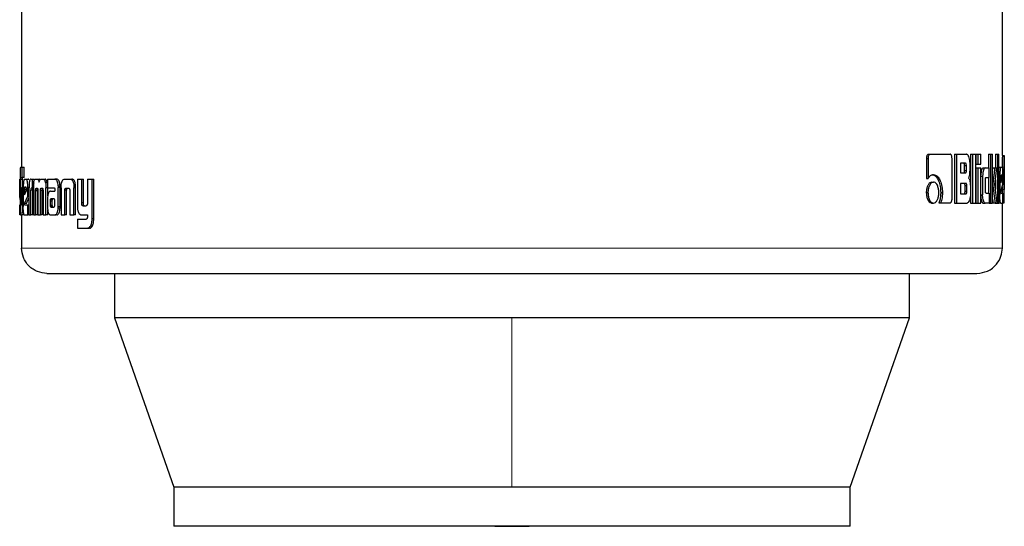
# Model space of a CAD drawing. Header units: millimetres. Extents: x 20 to 263, y 82 to 179.
# Tile 20 of 76: x 102.09 to 104.11, y 81.79 to 82.83. Entities that reach past the tile are written whole.
import ezdxf

# ---------------------------------------------------------------- set-up
doc = ezdxf.new("R2010")
doc.units = ezdxf.units.MM
doc.linetypes.add('PHANTOM', pattern=[12.7, 6.35, -1.27, 1.27, -1.27, 1.27, -1.27])

msp = doc.modelspace()

# ---------------------------------------------------------------- linework, layer by layer
at = {"color": 7, "linetype": 'Continuous', "lineweight": 25}
for p, q in [((102.0923, 83.7524), (102.0923, 82.53)), ((104.1049, 82.5541), (104.1049, 83.7524)), ((103.949, 82.5481), (103.949, 82.5068)), ((103.949, 82.5481), (103.9524, 82.5481)), ((103.9524, 82.5481), (103.9524, 82.5068)), ((103.9536, 82.5566), (103.957, 82.5566)), ((103.957, 82.5566), (103.9978, 82.5566)), ((104.0017, 82.4654), (104.0017, 82.5481)), ((104.007, 82.5566), (104.007, 82.4566)), ((104.007, 82.5566), (104.0107, 82.5566)), ((104.0107, 82.5566), (104.0107, 82.4566)), ((104.0107, 82.5566), (104.0317, 82.5566)), ((104.0397, 82.5566), (104.0397, 82.4566)), ((104.0397, 82.5566), (104.0435, 82.5566)), ((104.0435, 82.5566), (104.0435, 82.4566)), ((104.0435, 82.5566), (104.0504, 82.5566)), ((104.0504, 82.4566), (104.0504, 82.5566)), ((104.0507, 82.5566), (104.0507, 82.5366)), ((104.0507, 82.5566), (104.0545, 82.5566)), ((104.0545, 82.5566), (104.0545, 82.5366)), ((104.0545, 82.5566), (104.0608, 82.5566)), ((104.0608, 82.5366), (104.0608, 82.5566)), ((104.0766, 82.5566), (104.0766, 82.5287)), ((104.0766, 82.5566), (104.0805, 82.5566)), ((104.0805, 82.5566), (104.0805, 82.4566)), ((104.0805, 82.5566), (104.085, 82.5566)), ((104.085, 82.4566), (104.085, 82.5566)), ((104.0908, 82.5566), (104.0908, 82.5286)), ((104.0908, 82.5566), (104.0947, 82.5566)), ((104.0947, 82.5566), (104.0979, 82.5566)), ((104.0947, 82.5566), (104.0947, 82.4566)), ((104.0979, 82.4566), (104.0979, 82.5566)), ((104.1049, 82.5543), (104.1089, 82.5543)), ((104.1089, 82.457), (104.1089, 82.5539)), ((102.0904, 82.53), (102.0937, 82.53)), ((102.0937, 82.509), (102.0937, 82.53)), ((102.0937, 82.53), (102.0977, 82.53)), ((102.0977, 82.509), (102.0977, 82.53)), ((104.0292, 82.5382), (104.019, 82.5382)), ((104.019, 82.5382), (104.019, 82.5184)), ((104.0275, 82.5234), (104.0275, 82.5332)), ((104.0312, 82.5332), (104.0275, 82.5332)), ((104.0275, 82.5234), (104.0312, 82.5234)), ((104.0312, 82.5234), (104.0312, 82.5332)), ((104.0386, 82.5261), (104.0386, 82.5381)), ((104.0507, 82.5366), (104.0545, 82.5366)), ((104.0507, 82.5286), (104.0507, 82.4566)), ((104.0507, 82.5286), (104.0545, 82.5286)), ((104.0545, 82.5366), (104.0608, 82.5366)), ((104.0545, 82.5286), (104.0545, 82.4566)), ((104.0545, 82.5286), (104.0608, 82.5286)), ((104.0608, 82.4566), (104.0608, 82.5286)), ((104.0656, 82.5287), (104.0694, 82.5287)), ((104.0694, 82.5287), (104.078, 82.5287)), ((104.078, 82.5091), (104.078, 82.5287)), ((104.0853, 82.5286), (104.085, 82.5261)), ((104.0853, 82.5286), (104.0892, 82.5286)), ((104.0892, 82.5286), (104.0934, 82.5286)), ((104.0897, 82.4944), (104.0934, 82.5286)), ((104.0979, 82.5299), (104.1019, 82.5299)), ((104.1019, 82.5299), (104.1048, 82.5299)), ((104.1088, 82.5301), (104.1088, 82.4842)), ((102.0888, 82.5056), (102.0891, 82.5056)), ((102.0891, 82.5058), (102.0891, 82.46)), ((102.0902, 82.4574), (102.0902, 82.5049)), ((102.0942, 82.5049), (102.0902, 82.5049)), ((102.0904, 82.509), (102.0937, 82.509)), ((102.0977, 82.509), (102.0937, 82.509)), ((102.0942, 82.4885), (102.0942, 82.5049)), ((102.0979, 82.5056), (102.1022, 82.5056)), ((102.1022, 82.5056), (102.1061, 82.5056)), ((102.1114, 82.5056), (102.1142, 82.5056)), ((102.1142, 82.5056), (102.1181, 82.5056)), ((102.1142, 82.5056), (102.1142, 82.487)), ((102.1207, 82.5056), (102.1244, 82.5056)), ((102.1244, 82.5056), (102.1282, 82.5056)), ((102.1304, 82.5044), (102.1282, 82.5056)), ((102.1325, 82.5056), (102.1368, 82.5056)), ((102.1368, 82.5056), (102.1406, 82.5056)), ((102.1456, 82.5056), (102.1456, 82.488)), ((102.1456, 82.5056), (102.1605, 82.5056)), ((102.1605, 82.5056), (102.1642, 82.5056)), ((102.1654, 82.5054), (102.1617, 82.5054)), ((102.1806, 82.5056), (102.1918, 82.5056)), ((102.1918, 82.5056), (102.1954, 82.5056)), ((102.2067, 82.5056), (102.2067, 82.4509)), ((102.2067, 82.5056), (102.2156, 82.5056)), ((102.2156, 82.4568), (102.2156, 82.5056)), ((102.2156, 82.5056), (102.2191, 82.5056)), ((102.2191, 82.4568), (102.2191, 82.5056)), ((102.2275, 82.5056), (102.2275, 82.4556)), ((102.2275, 82.5056), (102.237, 82.5056)), ((102.237, 82.4249), (102.237, 82.5056)), ((102.237, 82.5056), (102.2404, 82.5056)), ((102.2404, 82.4249), (102.2404, 82.5056)), ((103.949, 82.5068), (103.9524, 82.5068)), ((103.9602, 82.4995), (103.9636, 82.4995)), ((104.019, 82.5184), (104.0292, 82.5184)), ((104.0608, 82.5117), (104.0645, 82.5117)), ((104.0645, 82.5117), (104.0645, 82.4736)), ((104.0702, 82.4817), (104.0702, 82.5042)), ((104.0716, 82.5091), (104.078, 82.5091)), ((104.0766, 82.5091), (104.0766, 82.4767)), ((104.0908, 82.5044), (104.0908, 82.4852)), ((104.0979, 82.5126), (104.0997, 82.5126)), ((104.0997, 82.5126), (104.0997, 82.4739)), ((104.102, 82.5087), (104.102, 82.4978)), ((104.102, 82.4978), (104.1048, 82.5067)), ((104.1048, 82.5067), (104.102, 82.5067)), ((104.1048, 82.5085), (104.1021, 82.5085)), ((104.1043, 82.5136), (104.1026, 82.5136)), ((104.1048, 82.5067), (104.1048, 82.5085)), ((104.1062, 82.4951), (104.1062, 82.5126)), ((102.0891, 82.4883), (102.0884, 82.4883)), ((102.0884, 82.4709), (102.0884, 82.4883)), ((102.0923, 82.4885), (102.0923, 82.4577)), ((102.0923, 82.4885), (102.0943, 82.4885)), ((102.0943, 82.4571), (102.0943, 82.4885)), ((102.0943, 82.4885), (102.0957, 82.4885)), ((102.0957, 82.4883), (102.0957, 82.4496)), ((102.0981, 82.4844), (102.0981, 82.4735)), ((102.0981, 82.4844), (102.1021, 82.4844)), ((102.0981, 82.4735), (102.1021, 82.4825)), ((102.1013, 82.4893), (102.0988, 82.4893)), ((102.1021, 82.4844), (102.1021, 82.4823)), ((102.1021, 82.4825), (102.1021, 82.4842)), ((102.1076, 82.4883), (102.1052, 82.4883)), ((102.1052, 82.4709), (102.1052, 82.4883)), ((102.1075, 82.4868), (102.1075, 82.4323)), ((102.1113, 82.4323), (102.1113, 82.4831)), ((102.1153, 82.4831), (102.1113, 82.4831)), ((102.1142, 82.487), (102.1124, 82.487)), ((102.1165, 82.487), (102.1142, 82.487)), ((102.1153, 82.4323), (102.1153, 82.4831)), ((102.1165, 82.488), (102.1165, 82.4323)), ((102.1249, 82.4827), (102.121, 82.4827)), ((102.1211, 82.4323), (102.121, 82.4815)), ((102.1249, 82.4815), (102.121, 82.4815)), ((102.1223, 82.487), (102.1247, 82.487)), ((102.1249, 82.4323), (102.1249, 82.4815)), ((102.1258, 82.4823), (102.1258, 82.4323)), ((102.131, 82.4323), (102.131, 82.4823)), ((102.1348, 82.4823), (102.131, 82.4823)), ((102.1356, 82.4867), (102.1318, 82.4867)), ((102.1323, 82.487), (102.1348, 82.487)), ((102.1348, 82.4323), (102.1348, 82.4823)), ((102.1363, 82.4815), (102.1363, 82.4323)), ((102.1452, 82.4979), (102.1414, 82.4979)), ((102.1421, 82.4323), (102.1422, 82.488)), ((102.1456, 82.488), (102.1422, 82.488)), ((102.1456, 82.488), (102.1591, 82.488)), ((102.146, 82.4712), (102.146, 82.488)), ((102.1516, 82.4812), (102.1606, 82.4812)), ((102.1605, 82.4852), (102.1605, 82.4842)), ((102.1606, 82.4831), (102.1606, 82.4812)), ((102.1675, 82.4916), (102.1712, 82.4916)), ((102.1676, 82.4496), (102.1676, 82.4884)), ((102.1713, 82.4884), (102.1676, 82.4884)), ((102.1713, 82.4496), (102.1713, 82.4884)), ((102.1734, 82.4881), (102.1734, 82.4323)), ((102.1811, 82.4323), (102.1811, 82.483)), ((102.1847, 82.483), (102.1811, 82.483)), ((102.1836, 82.487), (102.1886, 82.487)), ((102.1847, 82.4323), (102.1847, 82.483)), ((102.1913, 82.4819), (102.1913, 82.4323)), ((102.1995, 82.4915), (102.1996, 82.4881)), ((102.2031, 82.4915), (102.1995, 82.4915)), ((102.1996, 82.4323), (102.1996, 82.4881)), ((102.2032, 82.4323), (102.2032, 82.4881)), ((104.0302, 82.4968), (104.019, 82.4968)), ((104.019, 82.4968), (104.019, 82.4756)), ((104.0284, 82.4806), (104.0284, 82.4918)), ((104.0321, 82.4918), (104.0284, 82.4918)), ((104.0321, 82.4806), (104.0284, 82.4806)), ((104.0321, 82.4806), (104.0321, 82.4918)), ((104.0394, 82.4893), (104.0394, 82.4751)), ((104.085, 82.4944), (104.0854, 82.4944)), ((104.0942, 82.4566), (104.0897, 82.4944)), ((104.102, 82.4798), (104.1062, 82.4951)), ((104.1048, 82.4899), (104.1048, 82.4842)), ((104.1048, 82.4842), (104.1048, 82.477)), ((102.0891, 82.4709), (102.0884, 82.4709)), ((102.0891, 82.4641), (102.0884, 82.4709)), ((102.0981, 82.4555), (102.1052, 82.4709)), ((102.1021, 82.4555), (102.1075, 82.4675)), ((102.1075, 82.4709), (102.1052, 82.4709)), ((102.1455, 82.4638), (102.1455, 82.4489)), ((102.1509, 82.4613), (102.1509, 82.4602)), ((102.1509, 82.4613), (102.1546, 82.4613)), ((102.1509, 82.4602), (102.1509, 82.4526)), ((102.1522, 82.465), (102.1519, 82.4648)), ((102.1519, 82.4648), (102.1556, 82.4648)), ((102.1525, 82.465), (102.1522, 82.465)), ((102.1587, 82.465), (102.1525, 82.465)), ((102.1525, 82.465), (102.1563, 82.465)), ((102.1546, 82.4613), (102.1546, 82.4602)), ((102.1546, 82.4602), (102.1547, 82.4526)), ((102.1559, 82.465), (102.1556, 82.4648)), ((102.159, 82.465), (102.1563, 82.465)), ((102.1605, 82.4527), (102.1605, 82.4608)), ((103.9489, 82.4781), (103.9523, 82.4781)), ((103.9785, 82.4782), (103.982, 82.4782)), ((104.019, 82.4756), (104.0302, 82.4756)), ((104.0608, 82.4736), (104.0645, 82.4736)), ((104.0716, 82.4767), (104.078, 82.4767)), ((104.078, 82.4767), (104.078, 82.4566)), ((104.085, 82.4649), (104.0861, 82.4566)), ((104.0979, 82.4739), (104.0997, 82.4739)), ((104.1024, 82.477), (104.1062, 82.477)), ((104.1062, 82.4566), (104.1062, 82.477)), ((104.1062, 82.4631), (104.1088, 82.4631)), ((102.0884, 82.4323), (102.0884, 82.4527)), ((102.0923, 82.4574), (102.0902, 82.4574)), ((102.0922, 82.4559), (102.0902, 82.4559)), ((102.0905, 82.4533), (102.0917, 82.4533)), ((102.0958, 82.4439), (102.0941, 82.4439)), ((102.1021, 82.4555), (102.0981, 82.4555)), ((102.0986, 82.4527), (102.1052, 82.4527)), ((102.1052, 82.4323), (102.1052, 82.4527)), ((102.1052, 82.4527), (102.1075, 82.4527)), ((102.1459, 82.4323), (102.1459, 82.4428)), ((102.1509, 82.4526), (102.1547, 82.4526)), ((102.1522, 82.4486), (102.156, 82.4486)), ((102.1526, 82.4484), (102.1588, 82.4485)), ((102.1526, 82.4484), (102.1563, 82.4484)), ((102.1712, 82.4462), (102.1675, 82.4462)), ((102.2191, 82.4568), (102.2156, 82.4568)), ((102.218, 82.4509), (102.2246, 82.4509)), ((103.9602, 82.4566), (103.9636, 82.4566)), ((103.9747, 82.4569), (103.9781, 82.4569)), ((103.9781, 82.4569), (103.9978, 82.4569)), ((104.007, 82.4566), (104.0107, 82.4566)), ((104.0107, 82.4566), (104.0324, 82.4566)), ((104.0397, 82.4566), (104.0435, 82.4566)), ((104.0435, 82.4566), (104.0504, 82.4566)), ((104.0507, 82.4566), (104.0545, 82.4566)), ((104.0545, 82.4566), (104.0608, 82.4566)), ((104.0656, 82.4566), (104.0694, 82.4566)), ((104.078, 82.4566), (104.0694, 82.4566)), ((104.078, 82.4566), (104.0805, 82.4566)), ((104.0805, 82.4566), (104.085, 82.4566)), ((104.09, 82.4566), (104.0861, 82.4566)), ((104.09, 82.4566), (104.0942, 82.4566)), ((104.0942, 82.4566), (104.0947, 82.4566)), ((104.0947, 82.4566), (104.0979, 82.4566)), ((104.1019, 82.4566), (104.0979, 82.4566)), ((104.1019, 82.4566), (104.1062, 82.4566)), ((104.1049, 82.3644), (104.1049, 82.4566)), ((104.1089, 82.4566), (104.1062, 82.4566)), ((102.0904, 82.4323), (102.0884, 82.4323)), ((102.0904, 82.4323), (102.0922, 82.4323)), ((102.0962, 82.4323), (102.0922, 82.4323)), ((102.0923, 82.4323), (102.0923, 82.3644)), ((102.0979, 82.4323), (102.1052, 82.4323)), ((102.1075, 82.4323), (102.1052, 82.4323)), ((102.1075, 82.4323), (102.1113, 82.4323)), ((102.1153, 82.4323), (102.1113, 82.4323)), ((102.1165, 82.4323), (102.1211, 82.4323)), ((102.1249, 82.4323), (102.1211, 82.4323)), ((102.1258, 82.4323), (102.131, 82.4323)), ((102.1348, 82.4323), (102.131, 82.4323)), ((102.1363, 82.4323), (102.1421, 82.4323)), ((102.1459, 82.4323), (102.1421, 82.4323)), ((102.1519, 82.4323), (102.1612, 82.4323)), ((102.1649, 82.4323), (102.1612, 82.4323)), ((102.1734, 82.4323), (102.1811, 82.4323)), ((102.1847, 82.4323), (102.1811, 82.4323)), ((102.1913, 82.4323), (102.1996, 82.4323)), ((102.2032, 82.4323), (102.1996, 82.4323)), ((102.2067, 82.4236), (102.2067, 82.405)), ((102.2067, 82.4236), (102.2248, 82.4236)), ((102.2155, 82.4323), (102.2275, 82.4323)), ((102.2275, 82.4323), (102.2275, 82.428)), ((102.2067, 82.405), (102.228, 82.405)), ((102.2314, 82.405), (102.228, 82.405)), ((102.2334, 82.4054), (102.2299, 82.4054)), ((102.2314, 82.405), (102.2334, 82.4054)), ((102.2832, 82.3123), (102.2832, 82.221)), ((103.9141, 82.221), (103.9141, 82.3123)), ((102.2832, 82.221), (102.4046, 81.874)), ((103.0986, 82.221), (102.2832, 82.221)), ((103.9141, 82.221), (103.0986, 82.221)), ((103.7926, 81.874), (103.9141, 82.221)), ((102.4046, 81.874), (102.4046, 81.794)), ((103.0986, 81.874), (102.4046, 81.874)), ((103.7926, 81.874), (103.0986, 81.874)), ((103.7926, 81.794), (103.7926, 81.874)), ((103.7926, 81.794), (102.4046, 81.794))]:
    msp.add_line(p, q, dxfattribs=at)
at = {"color": 8, "linetype": 'PHANTOM', "lineweight": 18}
for p, q in [((104.1048, 82.5301), (104.1088, 82.5301)), ((102.2032, 82.4881), (102.1996, 82.4881)), ((104.1048, 82.4842), (104.1088, 82.4842)), ((102.1509, 82.4602), (102.1546, 82.4602)), ((102.0957, 82.4571), (102.0943, 82.4571)), ((102.1512, 82.4502), (102.155, 82.4502)), ((102.1713, 82.4496), (102.1676, 82.4496)), ((102.2403, 82.4213), (102.2369, 82.4213)), ((102.2404, 82.4249), (102.237, 82.4249)), ((104.1049, 82.3644), (102.0923, 82.3644)), ((103.0986, 82.221), (103.0986, 81.874))]:
    msp.add_line(p, q, dxfattribs=at)
at = {"color": 7, "linetype": 'Continuous', "lineweight": 25, "flags": 128}
msp.add_lwpolyline([(103.0632, 81.794), (103.0986, 81.7936), (103.134, 81.794)], dxfattribs=at)
at = {"color": 7, "linetype": 'Continuous', "lineweight": 25}
for points, knots in [([(103.9536, 82.5566), (103.9529, 82.5565), (103.9517, 82.5562), (103.9503, 82.5542), (103.9493, 82.5517), (103.9491, 82.5495), (103.9491, 82.5484), (103.949, 82.5481)], [0, 0, 0, 0, 0.270741, 0.516648, 0.734683, 0.950507, 1, 1, 1, 1]), ([(103.957, 82.5566), (103.9564, 82.5565), (103.9553, 82.5563), (103.9539, 82.5545), (103.9528, 82.5522), (103.9525, 82.5499), (103.9524, 82.5485), (103.9524, 82.5481)], [0, 0, 0, 0, 0.237712, 0.478405, 0.691235, 0.914863, 1, 1, 1, 1]), ([(104.0017, 82.5481), (104.0016, 82.5492), (104.0016, 82.5513), (104.0008, 82.5538), (103.9998, 82.5557), (103.9988, 82.5565), (103.9981, 82.5566), (103.9978, 82.5566)], [0, 0, 0, 0, 0.2319335, 0.466816, 0.6742603, 0.8669548, 1, 1, 1, 1]), ([(104.0386, 82.5381), (104.0386, 82.5402), (104.0384, 82.5442), (104.037, 82.5499), (104.0352, 82.5544), (104.0331, 82.5564), (104.032, 82.5566), (104.0317, 82.5566)], [0, 0, 0, 0, 0.211256, 0.417875, 0.697719, 0.899691, 1, 1, 1, 1]), ([(104.1049, 82.5541), (104.1049, 82.5537), (104.1049, 82.5531), (104.1049, 82.5505), (104.1048, 82.5462), (104.1048, 82.5392), (104.1048, 82.5336), (104.1048, 82.5301)], [0, 0, 0, 0, 0.230823, 0.374166, 0.519317, 0.701073, 1, 1, 1, 1]), ([(104.1089, 82.5543), (104.1089, 82.5542), (104.109, 82.554), (104.1089, 82.5521), (104.1088, 82.5485), (104.1088, 82.5433), (104.1088, 82.537), (104.1088, 82.5322), (104.1088, 82.5301)], [0, 0, 0, 0, 0.202685, 0.407292, 0.523082, 0.638638, 0.845685, 1, 1, 1, 1]), ([(102.0904, 82.53), (102.0902, 82.5299), (102.0899, 82.5297), (102.0895, 82.5278), (102.0893, 82.5242), (102.0892, 82.519), (102.0891, 82.5127), (102.0891, 82.5079), (102.0891, 82.5058)], [0, 0, 0, 0, 0.202676, 0.407288, 0.523047, 0.638683, 0.845696, 1, 1, 1, 1]), ([(104.0275, 82.5332), (104.0275, 82.5341), (104.0274, 82.5353), (104.0271, 82.5368), (104.0266, 82.5377), (104.0261, 82.5381), (104.0257, 82.5382), (104.0255, 82.5382)], [0, 0, 0, 0, 0.316424, 0.470106, 0.625315, 0.841595, 1, 1, 1, 1]), ([(104.0255, 82.5184), (104.0259, 82.5185), (104.0264, 82.5186), (104.0269, 82.5194), (104.0273, 82.5205), (104.0275, 82.5219), (104.0275, 82.523), (104.0275, 82.5234)], [0, 0, 0, 0, 0.305775, 0.462908, 0.621073, 0.820728, 1, 1, 1, 1]), ([(104.0312, 82.5332), (104.0312, 82.5341), (104.0311, 82.5353), (104.0308, 82.5368), (104.0303, 82.5377), (104.0298, 82.5381), (104.0294, 82.5382), (104.0292, 82.5382)], [0, 0, 0, 0, 0.314479, 0.468343, 0.622936, 0.839471, 1, 1, 1, 1]), ([(104.0292, 82.5184), (104.0295, 82.5185), (104.03, 82.5185), (104.0306, 82.5193), (104.0309, 82.5203), (104.0312, 82.5218), (104.0312, 82.5229), (104.0312, 82.5234)], [0, 0, 0, 0, 0.272473, 0.436099, 0.601306, 0.792474, 1, 1, 1, 1]), ([(104.0353, 82.5078), (104.0358, 82.5084), (104.0367, 82.5093), (104.0377, 82.5124), (104.0385, 82.518), (104.0386, 82.5228), (104.0386, 82.5261)], [0, 0, 0, 0, 0.1866143, 0.3433417, 0.5488639, 1, 1, 1, 1]), ([(104.0656, 82.5287), (104.0649, 82.5285), (104.0637, 82.528), (104.0622, 82.5243), (104.0611, 82.5196), (104.0609, 82.516), (104.0608, 82.5143)], [0, 0, 0, 0, 0.271569, 0.545368, 0.779829, 1, 1, 1, 1]), ([(104.0694, 82.5287), (104.0688, 82.5285), (104.0675, 82.528), (104.066, 82.5242), (104.0649, 82.5193), (104.0646, 82.5149), (104.0645, 82.5123), (104.0645, 82.5117)], [0, 0, 0, 0, 0.246084, 0.494038, 0.706459, 0.932694, 1, 1, 1, 1]), ([(104.0892, 82.5286), (104.089, 82.5263), (104.0887, 82.5238), (104.0884, 82.521), (104.0883, 82.5205), (104.0882, 82.5197), (104.0881, 82.5191), (104.0881, 82.5186), (104.088, 82.5181), (104.088, 82.5175), (104.0879, 82.517), (104.0878, 82.5164), (104.0878, 82.5159), (104.0877, 82.5155), (104.0877, 82.5151), (104.0876, 82.5146), (104.0875, 82.5141), (104.0874, 82.513), (104.087, 82.5098), (104.0865, 82.5058), (104.0861, 82.5017), (104.0858, 82.4996), (104.0857, 82.4986), (104.0856, 82.498), (104.0856, 82.4973), (104.0855, 82.4962), (104.0854, 82.4951), (104.0854, 82.4944)], [0, 0, 0, 0, 0.206879, 0.219805, 0.245656, 0.258583, 0.284434, 0.297358, 0.310286, 0.323211, 0.349121, 0.362045, 0.374971, 0.387893, 0.400816, 0.413738, 0.426661, 0.452501, 0.504268, 0.711094, 0.81455, 0.866256, 0.892087, 0.90502, 0.91799, 0.943848, 1, 1, 1, 1]), ([(104.1019, 82.5299), (104.1016, 82.5297), (104.1011, 82.5293), (104.1004, 82.5255), (104.0999, 82.5206), (104.0997, 82.516), (104.0997, 82.5133), (104.0997, 82.5126)], [0, 0, 0, 0, 0.242795, 0.487228, 0.701551, 0.91994, 1, 1, 1, 1]), ([(104.1062, 82.5126), (104.1062, 82.5148), (104.1061, 82.5193), (104.1059, 82.5246), (104.1055, 82.5284), (104.1051, 82.5298), (104.1048, 82.5299), (104.1048, 82.5299)], [0, 0, 0, 0, 0.242792, 0.486973, 0.700852, 0.920473, 1, 1, 1, 1]), ([(102.0884, 82.4883), (102.0884, 82.4905), (102.0884, 82.495), (102.0885, 82.5004), (102.0886, 82.5041), (102.0887, 82.5055), (102.0888, 82.5056), (102.0888, 82.5056)], [0, 0, 0, 0, 0.242782, 0.4870482, 0.7009428, 0.9204029, 1, 1, 1, 1]), ([(102.0902, 82.5049), (102.0902, 82.5056), (102.0902, 82.5067), (102.0903, 82.508), (102.0903, 82.5087), (102.0904, 82.5089), (102.0904, 82.509)], [0, 0, 0, 0, 0.336166, 0.550313, 0.764772, 1, 1, 1, 1]), ([(102.0942, 82.5049), (102.0942, 82.5056), (102.0942, 82.5067), (102.0942, 82.508), (102.0943, 82.5087), (102.0944, 82.5089), (102.0944, 82.509)], [0, 0, 0, 0, 0.344862, 0.561442, 0.779125, 1, 1, 1, 1]), ([(102.0979, 82.5056), (102.0976, 82.5054), (102.097, 82.505), (102.0963, 82.5012), (102.0959, 82.4963), (102.0957, 82.4917), (102.0957, 82.489), (102.0957, 82.4883)], [0, 0, 0, 0, 0.242849, 0.487168, 0.701528, 0.919939, 1, 1, 1, 1]), ([(102.1052, 82.4883), (102.1051, 82.4905), (102.105, 82.495), (102.1044, 82.5004), (102.1035, 82.5041), (102.1027, 82.5055), (102.1023, 82.5056), (102.1022, 82.5056)], [0, 0, 0, 0, 0.242787, 0.487075, 0.700937, 0.920391, 1, 1, 1, 1]), ([(102.1074, 82.5039), (102.1071, 82.5046), (102.1067, 82.5056), (102.1062, 82.5056), (102.1061, 82.5056)], [0, 0, 0, 0, 0.742633, 1, 1, 1, 1]), ([(102.1114, 82.5056), (102.1108, 82.5055), (102.1099, 82.5052), (102.1088, 82.5026), (102.1081, 82.499), (102.1076, 82.4937), (102.1076, 82.4895), (102.1075, 82.4868)], [0, 0, 0, 0, 0.266753, 0.429116, 0.592597, 0.741003, 1, 1, 1, 1]), ([(102.1171, 82.4979), (102.1174, 82.4998), (102.1181, 82.5031), (102.1194, 82.5054), (102.1203, 82.5056), (102.1207, 82.5056)], [0, 0, 0, 0, 0.406397, 0.724525, 1, 1, 1, 1]), ([(102.1244, 82.5056), (102.1251, 82.5055), (102.1262, 82.5053), (102.1275, 82.5027), (102.1281, 82.5006), (102.1283, 82.4993), (102.1283, 82.4992)], [0, 0, 0, 0, 0.4832206, 0.7259706, 0.9700123, 1, 1, 1, 1]), ([(102.1283, 82.4992), (102.1286, 82.5003), (102.129, 82.5026), (102.1305, 82.5053), (102.1317, 82.5055), (102.1325, 82.5056)], [0, 0, 0, 0, 0.249545, 0.499461, 1, 1, 1, 1]), ([(102.1368, 82.5056), (102.1375, 82.5055), (102.1387, 82.5051), (102.1404, 82.5022), (102.1411, 82.4994), (102.1414, 82.4979)], [0, 0, 0, 0, 0.385477, 0.692125, 1, 1, 1, 1]), ([(102.1452, 82.4979), (102.1447, 82.4999), (102.1438, 82.5032), (102.1421, 82.5054), (102.141, 82.5056), (102.1406, 82.5056)], [0, 0, 0, 0, 0.425479, 0.74447, 1, 1, 1, 1]), ([(102.1617, 82.5054), (102.1615, 82.5054), (102.1611, 82.5056), (102.1607, 82.5056), (102.1605, 82.5056)], [0, 0, 0, 0, 0.4997989, 1, 1, 1, 1]), ([(102.1675, 82.4916), (102.1673, 82.4937), (102.167, 82.4973), (102.1657, 82.5014), (102.164, 82.5043), (102.1625, 82.5049), (102.1617, 82.5054)], [0, 0, 0, 0, 0.282978, 0.488418, 0.693638, 1, 1, 1, 1]), ([(102.1654, 82.5054), (102.1652, 82.5054), (102.1648, 82.5056), (102.1644, 82.5056), (102.1642, 82.5056)], [0, 0, 0, 0, 0.499806, 1, 1, 1, 1]), ([(102.1712, 82.4916), (102.171, 82.4937), (102.1707, 82.4973), (102.1694, 82.5014), (102.1677, 82.5043), (102.1662, 82.5049), (102.1654, 82.5054)], [0, 0, 0, 0, 0.2828831, 0.4884362, 0.6938464, 1, 1, 1, 1]), ([(102.1735, 82.4915), (102.1737, 82.4937), (102.1741, 82.4973), (102.1753, 82.5016), (102.1771, 82.5045), (102.179, 82.5055), (102.1802, 82.5056), (102.1806, 82.5056)], [0, 0, 0, 0, 0.259925, 0.447469, 0.635318, 0.880753, 1, 1, 1, 1]), ([(102.1918, 82.5056), (102.1927, 82.5055), (102.1941, 82.5054), (102.1958, 82.504), (102.197, 82.5024), (102.198, 82.5002), (102.199, 82.4966), (102.1993, 82.4936), (102.1995, 82.4915)], [0, 0, 0, 0, 0.250366, 0.375648, 0.500759, 0.622451, 0.750733, 1, 1, 1, 1]), ([(102.2031, 82.4915), (102.2029, 82.4936), (102.2026, 82.4966), (102.2016, 82.5002), (102.2006, 82.5024), (102.1994, 82.504), (102.1976, 82.5054), (102.1963, 82.5055), (102.1954, 82.5056)], [0, 0, 0, 0, 0.249696, 0.378155, 0.499801, 0.624824, 0.749967, 1, 1, 1, 1]), ([(103.9602, 82.4995), (103.9588, 82.4993), (103.9559, 82.4987), (103.9524, 82.4941), (103.9499, 82.4881), (103.949, 82.4824), (103.9489, 82.479), (103.9489, 82.4781)], [0, 0, 0, 0, 0.2410948, 0.4842141, 0.6932802, 0.9174174, 1, 1, 1, 1]), ([(103.9636, 82.4995), (103.9622, 82.4993), (103.9593, 82.4987), (103.9558, 82.4941), (103.9533, 82.488), (103.9524, 82.4823), (103.9523, 82.4789), (103.9523, 82.4781)], [0, 0, 0, 0, 0.242934, 0.488105, 0.698128, 0.921099, 1, 1, 1, 1]), ([(103.9637, 82.5146), (103.9622, 82.5144), (103.9591, 82.5141), (103.9552, 82.511), (103.9531, 82.5078), (103.9524, 82.5068)], [0, 0, 0, 0, 0.350409, 0.792546, 1, 1, 1, 1]), ([(103.9602, 82.5146), (103.9616, 82.5145), (103.965, 82.5141), (103.9699, 82.5101), (103.9745, 82.5022), (103.9779, 82.4913), (103.9783, 82.4826), (103.9785, 82.4782)], [0, 0, 0, 0, 0.140587, 0.3423229, 0.5432109, 0.7718767, 1, 1, 1, 1]), ([(103.9746, 82.4781), (103.9744, 82.4808), (103.9741, 82.4863), (103.9718, 82.493), (103.9687, 82.4977), (103.9658, 82.4994), (103.9641, 82.4995), (103.9636, 82.4995)], [0, 0, 0, 0, 0.243039, 0.488038, 0.699971, 0.923035, 1, 1, 1, 1]), ([(103.9637, 82.5146), (103.965, 82.5145), (103.9684, 82.5141), (103.9734, 82.51), (103.978, 82.5021), (103.9814, 82.4913), (103.9818, 82.4825), (103.982, 82.4782)], [0, 0, 0, 0, 0.1416898, 0.344206, 0.5459241, 0.7751857, 1, 1, 1, 1]), ([(104.0353, 82.5078), (104.0358, 82.5074), (104.0369, 82.5065), (104.0381, 82.5031), (104.0391, 82.4972), (104.0393, 82.4923), (104.0394, 82.4893)], [0, 0, 0, 0, 0.175795, 0.369311, 0.612765, 1, 1, 1, 1]), ([(104.0702, 82.5042), (104.0702, 82.5048), (104.0702, 82.506), (104.0704, 82.5074), (104.0707, 82.5084), (104.0711, 82.5091), (104.0714, 82.5091), (104.0716, 82.5091)], [0, 0, 0, 0, 0.249327, 0.41207, 0.576482, 0.763913, 1, 1, 1, 1]), ([(104.1026, 82.5136), (104.1025, 82.5136), (104.1023, 82.5134), (104.1022, 82.5122), (104.102, 82.5107), (104.102, 82.5094), (104.102, 82.5087), (104.102, 82.5087)], [0, 0, 0, 0, 0.2723016, 0.5194753, 0.7554468, 0.9650614, 1, 1, 1, 1]), ([(104.1048, 82.5085), (104.1048, 82.5093), (104.1047, 82.5105), (104.1047, 82.512), (104.1046, 82.5129), (104.1045, 82.5135), (104.1043, 82.5136), (104.1043, 82.5136)], [0, 0, 0, 0, 0.273271, 0.436339, 0.600589, 0.749219, 1, 1, 1, 1]), ([(102.0988, 82.4893), (102.0987, 82.4893), (102.0985, 82.4891), (102.0983, 82.4879), (102.0981, 82.4864), (102.0981, 82.4851), (102.0981, 82.4845), (102.0981, 82.4844)], [0, 0, 0, 0, 0.271666, 0.519028, 0.755315, 0.965046, 1, 1, 1, 1]), ([(102.1021, 82.4842), (102.1021, 82.485), (102.1021, 82.4862), (102.102, 82.4877), (102.1018, 82.4886), (102.1016, 82.4893), (102.1014, 82.4893), (102.1013, 82.4893)], [0, 0, 0, 0, 0.2732984, 0.4361286, 0.6007619, 0.7494349, 1, 1, 1, 1]), ([(102.1124, 82.487), (102.1122, 82.4869), (102.112, 82.4867), (102.1116, 82.486), (102.1114, 82.4849), (102.1114, 82.4839), (102.1113, 82.4833), (102.1113, 82.4831)], [0, 0, 0, 0, 0.278837, 0.561551, 0.734947, 0.908891, 1, 1, 1, 1]), ([(102.1153, 82.4831), (102.1153, 82.4836), (102.1153, 82.4845), (102.1155, 82.4855), (102.1157, 82.4864), (102.116, 82.4868), (102.1162, 82.487), (102.1163, 82.487)], [0, 0, 0, 0, 0.213824, 0.388271, 0.562064, 0.846075, 1, 1, 1, 1]), ([(102.1171, 82.4979), (102.1169, 82.4967), (102.1167, 82.4946), (102.1165, 82.4912), (102.1165, 82.4891), (102.1165, 82.488)], [0, 0, 0, 0, 0.395671, 0.694697, 1, 1, 1, 1]), ([(102.121, 82.4827), (102.1211, 82.4836), (102.1212, 82.4849), (102.1216, 82.4863), (102.1219, 82.4869), (102.1222, 82.487), (102.1223, 82.487)], [0, 0, 0, 0, 0.369253, 0.567647, 0.766376, 1, 1, 1, 1]), ([(102.121, 82.4815), (102.121, 82.4816), (102.121, 82.4818), (102.121, 82.4822), (102.121, 82.4825), (102.121, 82.4827)], [0, 0, 0, 0, 0.260047, 0.51934, 1, 1, 1, 1]), ([(102.1247, 82.487), (102.1249, 82.4868), (102.1252, 82.4865), (102.1255, 82.4854), (102.1257, 82.4841), (102.1258, 82.4831), (102.1258, 82.4825), (102.1258, 82.4823)], [0, 0, 0, 0, 0.326425, 0.527463, 0.728754, 0.941245, 1, 1, 1, 1]), ([(102.1249, 82.4827), (102.125, 82.4835), (102.125, 82.4847), (102.1253, 82.4856), (102.1253, 82.4859)], [0, 0, 0, 0, 0.639186, 1, 1, 1, 1]), ([(102.1249, 82.4815), (102.1249, 82.4816), (102.1249, 82.4818), (102.1249, 82.4822), (102.1249, 82.4825), (102.1249, 82.4827)], [0, 0, 0, 0, 0.25981, 0.519185, 1, 1, 1, 1]), ([(102.131, 82.4823), (102.131, 82.483), (102.131, 82.4842), (102.1313, 82.4855), (102.1315, 82.4863), (102.1317, 82.4866), (102.1318, 82.4867)], [0, 0, 0, 0, 0.369279, 0.615179, 0.860568, 1, 1, 1, 1]), ([(102.1318, 82.4867), (102.1319, 82.4867), (102.132, 82.4868), (102.1322, 82.487), (102.1323, 82.487), (102.1323, 82.487)], [0, 0, 0, 0, 0.34085, 0.668709, 1, 1, 1, 1]), ([(102.1348, 82.487), (102.1349, 82.487), (102.1352, 82.487), (102.1356, 82.4866), (102.1358, 82.486), (102.1359, 82.4857)], [0, 0, 0, 0, 0.344289, 0.692435, 1, 1, 1, 1]), ([(102.1348, 82.4823), (102.1348, 82.483), (102.1348, 82.4841), (102.1351, 82.4855), (102.1354, 82.4862), (102.1355, 82.4865), (102.1356, 82.4867)], [0, 0, 0, 0, 0.362197, 0.608323, 0.854002, 1, 1, 1, 1]), ([(102.1359, 82.4857), (102.136, 82.4853), (102.1363, 82.4843), (102.1363, 82.4827), (102.1363, 82.4818), (102.1363, 82.4815)], [0, 0, 0, 0, 0.364832, 0.811976, 1, 1, 1, 1]), ([(102.1414, 82.4979), (102.1416, 82.4964), (102.142, 82.494), (102.1422, 82.4906), (102.1422, 82.4889), (102.1422, 82.488)], [0, 0, 0, 0, 0.499115, 0.749474, 1, 1, 1, 1]), ([(102.1516, 82.4812), (102.1507, 82.481), (102.1491, 82.4807), (102.1473, 82.4775), (102.1462, 82.4737), (102.1456, 82.4689), (102.1455, 82.4656), (102.1455, 82.4638)], [0, 0, 0, 0, 0.288832, 0.467675, 0.646781, 0.816011, 1, 1, 1, 1]), ([(102.1591, 82.488), (102.1592, 82.4879), (102.1596, 82.4877), (102.16, 82.4872), (102.1603, 82.4865), (102.1605, 82.4858), (102.1605, 82.4854), (102.1605, 82.4852)], [0, 0, 0, 0, 0.267583, 0.538079, 0.722236, 0.870282, 1, 1, 1, 1]), ([(102.1605, 82.4842), (102.1605, 82.484), (102.1606, 82.4838), (102.1606, 82.4835), (102.1606, 82.4832), (102.1606, 82.4831)], [0, 0, 0, 0, 0.3555941, 0.6755132, 1, 1, 1, 1]), ([(102.1675, 82.4916), (102.1675, 82.4913), (102.1676, 82.4907), (102.1676, 82.4896), (102.1676, 82.4888), (102.1676, 82.4884)], [0, 0, 0, 0, 0.308521, 0.616912, 1, 1, 1, 1]), ([(102.1713, 82.4884), (102.1713, 82.4888), (102.1713, 82.4894), (102.1713, 82.4905), (102.1712, 82.4912), (102.1712, 82.4916)], [0, 0, 0, 0, 0.308284, 0.616613, 1, 1, 1, 1]), ([(102.1734, 82.4881), (102.1734, 82.4885), (102.1735, 82.4891), (102.1735, 82.4903), (102.1735, 82.4911), (102.1735, 82.4915)], [0, 0, 0, 0, 0.292051, 0.584175, 1, 1, 1, 1]), ([(102.1811, 82.483), (102.1812, 82.4836), (102.1813, 82.4847), (102.1817, 82.4859), (102.1823, 82.4867), (102.183, 82.487), (102.1834, 82.487), (102.1836, 82.487)], [0, 0, 0, 0, 0.2380006, 0.4036757, 0.5679449, 0.8417024, 1, 1, 1, 1]), ([(102.1847, 82.483), (102.1848, 82.4837), (102.1849, 82.4848), (102.1854, 82.4859), (102.186, 82.4867), (102.1866, 82.487), (102.1871, 82.487), (102.1872, 82.487)], [0, 0, 0, 0, 0.250033, 0.416661, 0.582204, 0.85984, 1, 1, 1, 1]), ([(102.1886, 82.487), (102.1889, 82.487), (102.1895, 82.487), (102.1902, 82.4864), (102.1908, 82.4854), (102.1911, 82.4843), (102.1912, 82.4834), (102.1912, 82.483)], [0, 0, 0, 0, 0.2477769, 0.4975846, 0.6725046, 0.8481808, 1, 1, 1, 1]), ([(102.1912, 82.483), (102.1912, 82.4829), (102.1913, 82.4826), (102.1913, 82.4823), (102.1913, 82.482), (102.1913, 82.4819)], [0, 0, 0, 0, 0.3600188, 0.677349, 1, 1, 1, 1]), ([(102.2032, 82.4881), (102.2032, 82.4885), (102.2032, 82.4891), (102.2032, 82.4903), (102.2031, 82.4911), (102.2031, 82.4915)], [0, 0, 0, 0, 0.2918805, 0.5836809, 1, 1, 1, 1]), ([(104.0284, 82.4918), (104.0284, 82.4927), (104.0284, 82.494), (104.028, 82.4955), (104.0276, 82.4963), (104.0271, 82.4968), (104.0267, 82.4968), (104.0265, 82.4968)], [0, 0, 0, 0, 0.322749, 0.475898, 0.630357, 0.845586, 1, 1, 1, 1]), ([(104.0265, 82.4756), (104.0268, 82.4757), (104.0273, 82.4757), (104.0278, 82.4765), (104.0282, 82.4775), (104.0284, 82.479), (104.0284, 82.4801), (104.0284, 82.4806)], [0, 0, 0, 0, 0.270899, 0.431248, 0.593587, 0.79266, 1, 1, 1, 1]), ([(104.0321, 82.4918), (104.0321, 82.4927), (104.0321, 82.494), (104.0317, 82.4955), (104.0313, 82.4963), (104.0308, 82.4968), (104.0304, 82.4968), (104.0302, 82.4968)], [0, 0, 0, 0, 0.320986, 0.474048, 0.62792, 0.84346, 1, 1, 1, 1]), ([(104.0302, 82.4756), (104.0305, 82.4757), (104.031, 82.4757), (104.0315, 82.4764), (104.0319, 82.4775), (104.0321, 82.479), (104.0321, 82.4801), (104.0321, 82.4806)], [0, 0, 0, 0, 0.266364, 0.428992, 0.592958, 0.790512, 1, 1, 1, 1]), ([(104.0716, 82.4767), (104.0714, 82.4767), (104.071, 82.4768), (104.0706, 82.4777), (104.0704, 82.4788), (104.0702, 82.4802), (104.0702, 82.4812), (104.0702, 82.4817)], [0, 0, 0, 0, 0.324243, 0.475463, 0.626849, 0.831164, 1, 1, 1, 1]), ([(104.0854, 82.4944), (104.0854, 82.4941), (104.0854, 82.4936), (104.0855, 82.4929), (104.0855, 82.4923), (104.0856, 82.4916), (104.0857, 82.4906), (104.086, 82.4875), (104.0867, 82.4824), (104.0882, 82.4715), (104.0892, 82.4629), (104.09, 82.4566)], [0, 0, 0, 0, 0.022891, 0.034368, 0.045805, 0.068734, 0.08019, 0.125992, 0.309295, 0.492423, 1, 1, 1, 1]), ([(104.1024, 82.477), (104.1023, 82.477), (104.1022, 82.477), (104.1021, 82.4774), (104.1021, 82.4777), (104.102, 82.4785), (104.102, 82.4793), (104.102, 82.4798)], [0, 0, 0, 0, 0.334223, 0.462746, 0.562611, 0.662195, 1, 1, 1, 1]), ([(104.1088, 82.4631), (104.1088, 82.4647), (104.1088, 82.4678), (104.1088, 82.4754), (104.1088, 82.4808), (104.1088, 82.4842)], [0, 0, 0, 0, 0.266931, 0.537097, 1, 1, 1, 1]), ([(102.0891, 82.46), (102.0891, 82.4573), (102.0891, 82.4519), (102.0891, 82.4442), (102.0893, 82.4404), (102.0893, 82.4388)], [0, 0, 0, 0, 0.362481, 0.727207, 1, 1, 1, 1]), ([(102.1519, 82.4648), (102.1518, 82.4647), (102.1515, 82.4646), (102.1512, 82.464), (102.151, 82.4631), (102.1509, 82.4621), (102.1509, 82.4614), (102.1509, 82.4613)], [0, 0, 0, 0, 0.216568, 0.400309, 0.583378, 0.901254, 1, 1, 1, 1]), ([(102.1556, 82.4648), (102.1555, 82.4647), (102.1553, 82.4646), (102.155, 82.464), (102.1548, 82.4631), (102.1547, 82.4621), (102.1546, 82.4614), (102.1546, 82.4613)], [0, 0, 0, 0, 0.215948, 0.399108, 0.581575, 0.899983, 1, 1, 1, 1]), ([(102.1596, 82.4645), (102.1595, 82.4647), (102.1593, 82.4649), (102.159, 82.465), (102.1588, 82.465), (102.1587, 82.465)], [0, 0, 0, 0, 0.435756, 0.716091, 1, 1, 1, 1]), ([(102.1605, 82.4608), (102.1605, 82.4613), (102.1605, 82.4619), (102.1604, 82.4627), (102.1603, 82.4634), (102.16, 82.4639), (102.1598, 82.4643), (102.1596, 82.4645)], [0, 0, 0, 0, 0.263208, 0.410889, 0.51454, 0.737485, 1, 1, 1, 1]), ([(103.9489, 82.4781), (103.9491, 82.4753), (103.9493, 82.4699), (103.9518, 82.4632), (103.9549, 82.4585), (103.9579, 82.4568), (103.9597, 82.4567), (103.9602, 82.4566)], [0, 0, 0, 0, 0.241029, 0.484227, 0.693422, 0.913016, 1, 1, 1, 1]), ([(103.9523, 82.4781), (103.9524, 82.4753), (103.9527, 82.4698), (103.9552, 82.4631), (103.9584, 82.4585), (103.9614, 82.4568), (103.9631, 82.4567), (103.9636, 82.4566)], [0, 0, 0, 0, 0.243089, 0.488319, 0.697717, 0.916667, 1, 1, 1, 1]), ([(103.9636, 82.4566), (103.965, 82.4569), (103.9679, 82.4574), (103.9713, 82.4621), (103.9736, 82.4681), (103.9745, 82.4738), (103.9745, 82.4772), (103.9746, 82.4781)], [0, 0, 0, 0, 0.243007, 0.488056, 0.701065, 0.919144, 1, 1, 1, 1]), ([(103.9785, 82.4782), (103.9784, 82.4755), (103.9782, 82.4709), (103.9769, 82.4636), (103.9755, 82.4594), (103.9747, 82.4569)], [0, 0, 0, 0, 0.3478525, 0.5961866, 1, 1, 1, 1]), ([(103.982, 82.4782), (103.9819, 82.4755), (103.9817, 82.4689), (103.98, 82.4617), (103.9785, 82.4578), (103.9781, 82.4569)], [0, 0, 0, 0, 0.351386, 0.853987, 1, 1, 1, 1]), ([(103.9978, 82.4569), (103.9983, 82.457), (103.9993, 82.4572), (104.0005, 82.459), (104.0013, 82.4613), (104.0017, 82.4636), (104.0017, 82.465), (104.0017, 82.4654)], [0, 0, 0, 0, 0.237317, 0.477367, 0.69282, 0.918192, 1, 1, 1, 1]), ([(104.0394, 82.4751), (104.0393, 82.473), (104.0391, 82.469), (104.0378, 82.4633), (104.0359, 82.4588), (104.0339, 82.4568), (104.0328, 82.4567), (104.0324, 82.4566)], [0, 0, 0, 0, 0.212346, 0.418191, 0.699507, 0.906078, 1, 1, 1, 1]), ([(104.0608, 82.4721), (104.0609, 82.4703), (104.061, 82.4663), (104.0621, 82.4613), (104.0636, 82.4577), (104.0648, 82.4567), (104.0654, 82.4566), (104.0656, 82.4566)], [0, 0, 0, 0, 0.209002, 0.482874, 0.714222, 0.944589, 1, 1, 1, 1]), ([(104.0694, 82.4566), (104.0688, 82.4569), (104.0675, 82.4573), (104.0659, 82.4613), (104.0649, 82.4664), (104.0645, 82.4707), (104.0645, 82.4731), (104.0645, 82.4736)], [0, 0, 0, 0, 0.254539, 0.510697, 0.728386, 0.945229, 1, 1, 1, 1]), ([(104.1019, 82.4566), (104.1016, 82.4568), (104.101, 82.4573), (104.1003, 82.4611), (104.0998, 82.4661), (104.0997, 82.4706), (104.0997, 82.4732), (104.0997, 82.4739)], [0, 0, 0, 0, 0.246501, 0.494872, 0.706879, 0.924841, 1, 1, 1, 1]), ([(104.1089, 82.457), (104.1089, 82.457), (104.1089, 82.4572), (104.1089, 82.4588), (104.1089, 82.4617), (104.1088, 82.4631)], [0, 0, 0, 0, 0.185554, 0.604362, 1, 1, 1, 1]), ([(102.0893, 82.4388), (102.0894, 82.4371), (102.0896, 82.4337), (102.09, 82.4325), (102.0903, 82.4324), (102.0904, 82.4323)], [0, 0, 0, 0, 0.368961, 0.738865, 1, 1, 1, 1]), ([(102.0902, 82.4559), (102.0902, 82.4561), (102.0902, 82.4564), (102.0902, 82.4569), (102.0902, 82.4573), (102.0902, 82.4574)], [0, 0, 0, 0, 0.334597, 0.666701, 1, 1, 1, 1]), ([(102.0905, 82.4533), (102.0904, 82.4535), (102.0904, 82.4537), (102.0903, 82.4545), (102.0902, 82.4555), (102.0902, 82.4559)], [0, 0, 0, 0, 0.334767, 0.672914, 1, 1, 1, 1]), ([(102.0923, 82.4577), (102.0922, 82.457), (102.0922, 82.456), (102.0922, 82.4547), (102.0921, 82.4539), (102.0919, 82.4534), (102.0918, 82.4534), (102.0917, 82.4533)], [0, 0, 0, 0, 0.215326, 0.346788, 0.478879, 0.657922, 1, 1, 1, 1]), ([(102.0922, 82.4323), (102.0925, 82.4325), (102.0929, 82.4327), (102.0935, 82.4351), (102.0939, 82.439), (102.0941, 82.4423), (102.0941, 82.4439)], [0, 0, 0, 0, 0.331221, 0.554408, 0.778827, 1, 1, 1, 1]), ([(102.0941, 82.4439), (102.0942, 82.445), (102.0943, 82.4471), (102.0943, 82.4516), (102.0943, 82.4549), (102.0943, 82.4571)], [0, 0, 0, 0, 0.259594, 0.50931, 1, 1, 1, 1]), ([(102.0979, 82.4323), (102.0976, 82.4326), (102.097, 82.433), (102.0963, 82.4368), (102.0959, 82.4418), (102.0957, 82.4463), (102.0957, 82.4489), (102.0957, 82.4496)], [0, 0, 0, 0, 0.246569, 0.494833, 0.706881, 0.924828, 1, 1, 1, 1]), ([(102.0986, 82.4527), (102.0985, 82.4527), (102.0984, 82.4527), (102.0983, 82.4531), (102.0982, 82.4535), (102.0981, 82.4542), (102.0981, 82.455), (102.0981, 82.4555)], [0, 0, 0, 0, 0.335214, 0.463154, 0.562419, 0.662505, 1, 1, 1, 1]), ([(102.1455, 82.4489), (102.1455, 82.4486), (102.1455, 82.4479), (102.1455, 82.4468), (102.1456, 82.446), (102.1456, 82.4456)], [0, 0, 0, 0, 0.304899, 0.609868, 1, 1, 1, 1]), ([(102.1456, 82.4456), (102.1458, 82.4433), (102.1461, 82.4394), (102.1475, 82.4355), (102.1492, 82.4329), (102.1508, 82.4324), (102.1518, 82.4323), (102.1519, 82.4323)], [0, 0, 0, 0, 0.281043, 0.468261, 0.654713, 0.958927, 1, 1, 1, 1]), ([(102.1509, 82.4526), (102.1509, 82.4523), (102.1509, 82.4515), (102.1511, 82.4507), (102.1512, 82.4503), (102.1512, 82.4502)], [0, 0, 0, 0, 0.394489, 0.86065, 1, 1, 1, 1]), ([(102.1512, 82.4502), (102.1514, 82.4498), (102.1516, 82.4492), (102.1519, 82.4488), (102.1521, 82.4486), (102.1522, 82.4486)], [0, 0, 0, 0, 0.467724, 0.730787, 1, 1, 1, 1]), ([(102.1522, 82.4486), (102.1523, 82.4485), (102.1524, 82.4485), (102.1525, 82.4484), (102.1525, 82.4484), (102.1526, 82.4484)], [0, 0, 0, 0, 0.3623604, 0.6800656, 1, 1, 1, 1]), ([(102.1547, 82.4526), (102.1547, 82.4523), (102.1547, 82.4518), (102.1548, 82.4509), (102.1549, 82.4505), (102.155, 82.4502)], [0, 0, 0, 0, 0.337553, 0.597421, 1, 1, 1, 1]), ([(102.155, 82.4502), (102.1551, 82.4499), (102.1553, 82.4493), (102.1556, 82.4488), (102.1559, 82.4486), (102.156, 82.4486)], [0, 0, 0, 0, 0.304797, 0.727211, 1, 1, 1, 1]), ([(102.1588, 82.4485), (102.1589, 82.4485), (102.1593, 82.4486), (102.1598, 82.449), (102.16, 82.4496), (102.1601, 82.4499)], [0, 0, 0, 0, 0.340587, 0.682466, 1, 1, 1, 1]), ([(102.1601, 82.4499), (102.1602, 82.4502), (102.1603, 82.4507), (102.1605, 82.4517), (102.1605, 82.4524), (102.1605, 82.4527)], [0, 0, 0, 0, 0.3327296, 0.6674129, 1, 1, 1, 1]), ([(102.1612, 82.4323), (102.1621, 82.4326), (102.1637, 82.433), (102.1656, 82.4365), (102.167, 82.4409), (102.1673, 82.4444), (102.1675, 82.4462)], [0, 0, 0, 0, 0.296742, 0.534201, 0.771613, 1, 1, 1, 1]), ([(102.1649, 82.4323), (102.1658, 82.4326), (102.1674, 82.433), (102.1693, 82.4365), (102.1706, 82.4409), (102.171, 82.4444), (102.1712, 82.4462)], [0, 0, 0, 0, 0.295386, 0.532625, 0.76978, 1, 1, 1, 1]), ([(102.1675, 82.4462), (102.1675, 82.4465), (102.1676, 82.4471), (102.1676, 82.4483), (102.1676, 82.4491), (102.1676, 82.4496)], [0, 0, 0, 0, 0.294851, 0.589852, 1, 1, 1, 1]), ([(102.1712, 82.4462), (102.1712, 82.4465), (102.1713, 82.4471), (102.1713, 82.4483), (102.1713, 82.4491), (102.1713, 82.4496)], [0, 0, 0, 0, 0.291996, 0.584039, 1, 1, 1, 1]), ([(102.2067, 82.4509), (102.2067, 82.4496), (102.2067, 82.4472), (102.2071, 82.4436), (102.2076, 82.4416), (102.2079, 82.4406)], [0, 0, 0, 0, 0.376241, 0.681001, 1, 1, 1, 1]), ([(102.2079, 82.4406), (102.2087, 82.4384), (102.21, 82.4347), (102.2129, 82.4325), (102.2147, 82.4324), (102.2155, 82.4323)], [0, 0, 0, 0, 0.432464, 0.722711, 1, 1, 1, 1]), ([(102.218, 82.4509), (102.2177, 82.451), (102.2171, 82.4511), (102.2164, 82.4518), (102.2159, 82.453), (102.2156, 82.4547), (102.2156, 82.456), (102.2156, 82.4568)], [0, 0, 0, 0, 0.23158, 0.387081, 0.542852, 0.744883, 1, 1, 1, 1]), ([(102.2215, 82.4509), (102.2212, 82.451), (102.2206, 82.451), (102.2199, 82.4518), (102.2194, 82.4529), (102.2191, 82.4547), (102.2191, 82.456), (102.2191, 82.4568)], [0, 0, 0, 0, 0.226143, 0.382049, 0.538508, 0.738078, 1, 1, 1, 1]), ([(102.2251, 82.4511), (102.2251, 82.451), (102.225, 82.451), (102.2248, 82.4509), (102.2246, 82.4509), (102.2246, 82.4509)], [0, 0, 0, 0, 0.361138, 0.680974, 1, 1, 1, 1]), ([(102.2275, 82.4556), (102.2274, 82.4549), (102.2273, 82.4537), (102.2267, 82.4524), (102.226, 82.4515), (102.2255, 82.4512), (102.2251, 82.4511)], [0, 0, 0, 0, 0.292448, 0.511423, 0.731118, 1, 1, 1, 1]), ([(102.0962, 82.4323), (102.0964, 82.4323), (102.0966, 82.4323), (102.0968, 82.4331), (102.0969, 82.4332)], [0, 0, 0, 0, 0.844242, 1, 1, 1, 1]), ([(102.2253, 82.4237), (102.2253, 82.4237), (102.2252, 82.4236), (102.225, 82.4236), (102.2249, 82.4236), (102.2248, 82.4236)], [0, 0, 0, 0, 0.3506625, 0.6718586, 1, 1, 1, 1]), ([(102.2275, 82.428), (102.2274, 82.4274), (102.2272, 82.4262), (102.2267, 82.4249), (102.226, 82.4241), (102.2256, 82.4238), (102.2253, 82.4237)], [0, 0, 0, 0, 0.316064, 0.554785, 0.792902, 1, 1, 1, 1]), ([(102.2299, 82.4054), (102.2311, 82.4061), (102.2331, 82.4074), (102.2352, 82.4117), (102.2364, 82.4163), (102.2367, 82.4196), (102.2369, 82.4213)], [0, 0, 0, 0, 0.316526, 0.546965, 0.77631, 1, 1, 1, 1]), ([(102.2334, 82.4054), (102.2345, 82.4061), (102.2365, 82.4074), (102.2386, 82.4117), (102.2398, 82.4163), (102.2401, 82.4196), (102.2403, 82.4213)], [0, 0, 0, 0, 0.314474, 0.544766, 0.77396, 1, 1, 1, 1]), ([(102.2369, 82.4213), (102.2369, 82.4216), (102.2369, 82.4223), (102.237, 82.4235), (102.237, 82.4244), (102.237, 82.4249)], [0, 0, 0, 0, 0.275189, 0.550413, 1, 1, 1, 1]), ([(102.2403, 82.4213), (102.2403, 82.4216), (102.2404, 82.4223), (102.2404, 82.4235), (102.2404, 82.4244), (102.2404, 82.4249)], [0, 0, 0, 0, 0.2723988, 0.544943, 1, 1, 1, 1]), ([(102.228, 82.405), (102.2281, 82.405), (102.2285, 82.405), (102.2291, 82.4051), (102.2296, 82.4052), (102.2299, 82.4054)], [0, 0, 0, 0, 0.259603, 0.520758, 1, 1, 1, 1]), ([(102.1443, 82.3123), (102.1378, 82.313), (102.1277, 82.3141), (102.1156, 82.3206), (102.1072, 82.3273), (102.1005, 82.3357), (102.0941, 82.3478), (102.093, 82.3579), (102.0923, 82.3644)], [0, 0, 0, 0, 0.2398226, 0.3688334, 0.5005102, 0.6321121, 0.7609085, 1, 1, 1, 1]), ([(104.0529, 82.3123), (104.0603, 82.3133), (104.0756, 82.3152), (104.0931, 82.3292), (104.1032, 82.3468), (104.1044, 82.3587), (104.1049, 82.3644)], [0, 0, 0, 0, 0.270262, 0.56243, 0.789738, 1, 1, 1, 1]), ([(102.1443, 82.3123), (102.1451, 82.3123), (102.1466, 82.3123), (102.1593, 82.3123), (102.1818, 82.3123), (102.217, 82.3123), (102.2674, 82.3123), (102.3286, 82.3123), (102.3975, 82.3123), (102.471, 82.3123), (102.5551, 82.3123), (102.6495, 82.3123), (102.7529, 82.3123), (102.8637, 82.3123), (102.9798, 82.3123), (103.0986, 82.3123), (103.2174, 82.3123), (103.3335, 82.3123), (103.4444, 82.3123), (103.5478, 82.3123), (103.6421, 82.3123), (103.7263, 82.3123), (103.7997, 82.3123), (103.8686, 82.3123), (103.9298, 82.3123), (103.9802, 82.3123), (104.0155, 82.3123), (104.0379, 82.3123), (104.0507, 82.3123), (104.0522, 82.3123), (104.0529, 82.3123)], [0, 0, 0, 0, 0.028256, 0.058385, 0.090351, 0.125862, 0.164011, 0.204841, 0.237462, 0.271613, 0.307192, 0.344055, 0.382016, 0.420841, 0.460267, 0.5, 0.539733, 0.579159, 0.617985, 0.655945, 0.692808, 0.728387, 0.762538, 0.795159, 0.835993, 0.874142, 0.909649, 0.941619, 0.971745, 1, 1, 1, 1])]:
    msp.add_open_spline(points, degree=3, knots=knots, dxfattribs=at)

doc.saveas('drawing.dxf')
